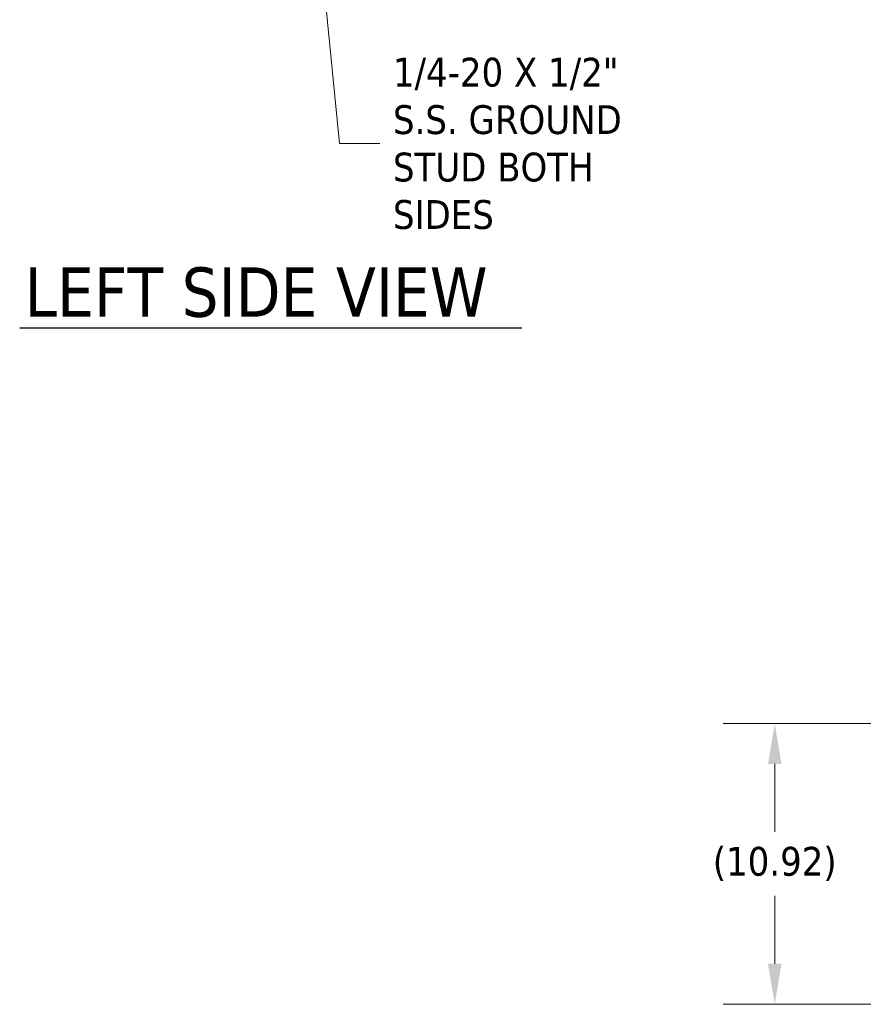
# Model space of a CAD drawing. Header units: inches. Extents: x 8 to 265, y 5 to 155.
# Tile 1 of 152: x 9 to 41, y 37 to 75. Entities that reach past the tile are written whole.
import ezdxf

# ---------------------------------------------------------------- set-up
doc = ezdxf.new("R2010")
doc.units = ezdxf.units.IN
doc.header["$LTSCALE"] = 16
doc.header["$MEASUREMENT"] = 0
doc.layers.add('Dimension (ANSI)', color=7, linetype='Continuous', lineweight=5)
doc.layers.add('Symbol (ANSI)', color=7, linetype='Continuous', lineweight=5)
doc.styles.add('TAHOMA', font='tahoma.ttf')
doc.styles.add('Text Style168', font='tahoma.ttf')
doc.dimstyles.new('Default (ANSI)', dxfattribs={"dimscale": 16, "dimtxt": 0.07, "dimasz": 0.098425, "dimexe": 0.125, "dimexo": 0.0625, "dimgap": 0.031496, "dimtad": 0, "dimtih": 1, "dimtoh": 1, "dimrnd": 1e-08, "dimzin": 0, "dimdsep": 46, "dimtxsty": 'TAHOMA', "dimcen": 0.09, "dimdle": 0.393701, "dimclrd": 256, "dimclre": 256, "dimclrt": 256, "dimadec": 0, "dimazin": 0, "dimtfac": 1, "dimtofl": 0, "dimtmove": 0, "dimatfit": 3, "dimfxl": 1, "dimtolj": 1, "dimtzin": 0, "dimlwd": -1, "dimlwe": -1, "dimarcsym": 0})
doc.dimstyles.new('Default (ANSI)$7', dxfattribs={"dimscale": 16, "dimtxt": 0.07, "dimasz": 0.098425, "dimexe": 0.125, "dimexo": 0.0625, "dimgap": 0.031496, "dimtad": 0, "dimtih": 1, "dimtoh": 1, "dimrnd": 1e-08, "dimzin": 0, "dimdsep": 46, "dimtxsty": 'TAHOMA', "dimcen": 0.09, "dimdle": 0.393701, "dimclrd": 256, "dimclre": 256, "dimclrt": 256, "dimadec": 0, "dimazin": 0, "dimtfac": 1, "dimtofl": 0, "dimtmove": 0, "dimatfit": 3, "dimfxl": 1, "dimtolj": 1, "dimtzin": 0, "dimlwd": -1, "dimlwe": -1, "dimarcsym": 0})

# ---------------------------------------------------------------- blocks, each defined once
blk = doc.blocks.new('*D17')
at = {"layer": 'Defpoints', "color": 0, "transparency": 16777216}
for p in [(38.033, 47.466), (47.087, 47.466), (47.039, 36.548)]:
    blk.add_point(p, dxfattribs=at)
at = {"layer": 'Dimension (ANSI)', "transparency": 16777216}
for p, q in [((46.087, 47.466), (36.033, 47.466)), ((38.033, 45.891), (38.033, 43.251)), ((38.033, 38.123), (38.033, 40.763)), ((46.039, 36.548), (36.033, 36.548))]:
    blk.add_line(p, q, dxfattribs=at)
for points in [[(37.771, 45.891), (38.296, 45.891), (38.033, 47.466)], [(37.771, 38.123), (38.296, 38.123), (38.033, 36.548)]]:
    blk.add_solid(points, dxfattribs=at)
at = {"layer": 'Dimension (ANSI)', "transparency": 16777216, "insert": (38.033, 42.007), "char_height": 1.12, "attachment_point": 5, "style": 'TAHOMA'}
blk.add_mtext('\\A1;(10.92)', dxfattribs=at)

msp = doc.modelspace()

# ---------------------------------------------------------------- linework, layer by layer
at = {"layer": 'Symbol (ANSI)', "lineweight": 30}
msp.add_line((8.6894, 62.8399), (28.2021, 62.8399), dxfattribs=at)

# ---------------------------------------------------------------- texts
at = {"layer": 'Symbol (ANSI)', "insert": (23.1955, 70.0063), "char_height": 1.12, "width": 9.286742, "attachment_point": 4, "line_spacing_factor": 0.987884, "style": 'TAHOMA'}
msp.add_mtext('{\\fTahoma|b0|i0;1/4-20 X 1/2"\\P\\fTahoma|b0|i0;S.S. GROUND\\P\\fTahoma|b0|i0;STUD BOTH\\P\\fTahoma|b0|i0;SIDES}', dxfattribs=at)
at = {"layer": 'Symbol (ANSI)', "insert": (8.8814, 63.2377), "char_height": 1.92, "attachment_point": 7, "style": 'Text Style168'}
msp.add_mtext('LEFT SIDE VIEW', dxfattribs=at)

# ---------------------------------------------------------------- dimensions: what is measured, and where the dimension line sits
at = {"layer": 'Dimension (ANSI)'}
dim = msp.add_linear_dim(base=(38.0332, 47.4659), p1=(47.0393, 36.5484), p2=(47.0871, 47.4659), angle=90, text='(<>)', dimstyle='Default (ANSI)', override={"dimgap": 0.031496, "dimdec": 2, "dimtol": 0, "dimlim": 0, "dimtp": 0, "dimtm": 0, "dimtdec": 2, "dimatfit": 1}, dxfattribs=at)
dim.commit()
dim.dimension.update_dxf_attribs({"geometry": '*D17', "text_midpoint": (38.0332, 42.0071), "dimtype": 160})

# ---------------------------------------------------------------- leaders
at = {"layer": 'Symbol (ANSI)', "annotation_type": 0, "has_hookline": 1, "hookline_direction": 0, "text_width": 9.1819}
msp.add_leader([(19.8042, 83.3103), (21.1167, 70.0063), (22.6915, 70.0063)], dimstyle='Default (ANSI)$7', override={"dimtad": 0}, dxfattribs=at)

doc.saveas('drawing.dxf')
